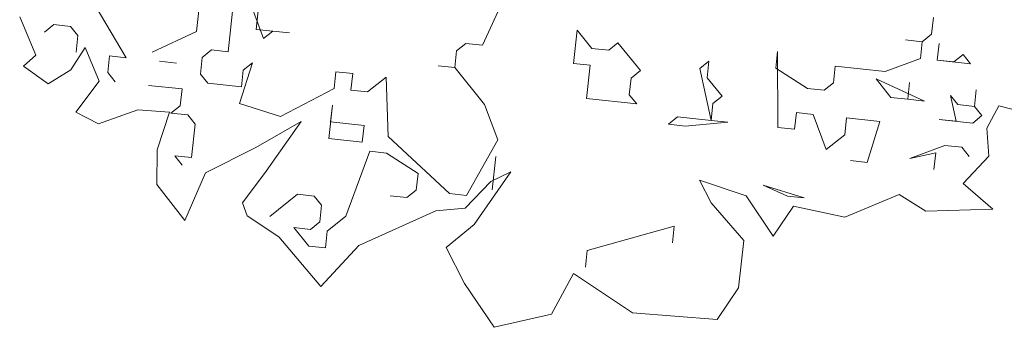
# Model space of a CAD drawing. Header units: metres. Extents: x -228 to 168, y -124 to 293.
# Tile 200 of 256: x -184.19 to -178.37, y 117.17 to 118.99. Entities that reach past the tile are written whole.
import ezdxf

# ---------------------------------------------------------------- set-up
doc = ezdxf.new("R2010")
doc.units = ezdxf.units.M
doc.header["$MEASUREMENT"] = 0
doc.layers.add('Bepflanzung.3 _ UMGEBUNG', color=7, linetype='Continuous')

msp = doc.modelspace()

# ---------------------------------------------------------------- linework, layer by layer
at = {"layer": 'Bepflanzung.3 _ UMGEBUNG', "color": 33, "linetype": 'Continuous', "lineweight": 18, "true_color": 0xa89c73}
for p, q in [((-183.8189, 119.1907), (-183.5647, 118.7634)), ((-182.7756, 119.1288), (-182.7968, 118.931)), ((-181.457, 118.8373), (-181.3264, 119.1233)), ((-183.1481, 118.9187), (-183.1269, 119.1164)), ((-182.9292, 119.0952), (-182.961, 118.7987)), ((-182.7527, 118.8763), (-182.8303, 119.0846)), ((-184.195, 119.0053), (-184.1002, 118.7779)), ((-183.9936, 118.9594), (-184.0484, 118.9153)), ((-183.8948, 118.9488), (-183.9936, 118.9594)), ((-183.8507, 118.8941), (-183.8948, 118.9488)), ((-178.8003, 118.9024), (-178.7897, 119.0012)), ((-183.8613, 118.7952), (-183.8507, 118.8941)), ((-183.4111, 118.797), (-183.1481, 118.9187)), ((-182.7968, 118.931), (-182.5991, 118.9098)), ((-182.698, 118.9204), (-182.7527, 118.8763)), ((-182.5991, 118.9098), (-182.698, 118.9204)), ((-180.9186, 118.7296), (-180.8974, 118.9273)), ((-180.8974, 118.9273), (-180.8092, 118.8178)), ((-178.8551, 118.8582), (-178.8003, 118.9024)), ((-181.6106, 118.8038), (-181.5559, 118.8479)), ((-181.5559, 118.8479), (-181.457, 118.8373)), ((-180.7103, 118.8072), (-180.6556, 118.8514)), ((-180.6556, 118.8514), (-180.5232, 118.6872)), ((-178.8551, 118.8582), (-178.9539, 118.8688)), ((-178.9539, 118.8688), (-178.8551, 118.8582)), ((-178.8657, 118.7594), (-178.8551, 118.8582)), ((-178.7668, 118.7488), (-178.7562, 118.8476)), ((-178.7562, 118.8476), (-178.7668, 118.7488)), ((-184.1002, 118.7779), (-184.1731, 118.7125)), ((-183.8921, 118.6924), (-183.8079, 118.8236)), ((-183.8079, 118.8236), (-183.724, 118.6253)), ((-183.6636, 118.774), (-183.6742, 118.6752)), ((-183.5647, 118.7634), (-183.6636, 118.774)), ((-183.0599, 118.8093), (-183.1146, 118.7652)), ((-182.961, 118.7987), (-183.0599, 118.8093)), ((-181.6212, 118.705), (-181.6106, 118.8038)), ((-180.8092, 118.8178), (-180.7103, 118.8072)), ((-179.7112, 118.8001), (-179.7218, 118.7012)), ((-179.7095, 118.3499), (-179.7112, 118.8001)), ((-178.668, 118.7382), (-178.6132, 118.7823)), ((-178.6132, 118.7823), (-178.5691, 118.7276)), ((-183.2682, 118.7316), (-183.367, 118.7422)), ((-183.1146, 118.7652), (-183.1252, 118.6663)), ((-182.818, 118.7333), (-182.894, 118.4915)), ((-182.8728, 118.6892), (-182.818, 118.7333)), ((-181.6212, 118.705), (-181.7201, 118.7156)), ((-181.7201, 118.7156), (-181.6212, 118.705)), ((-180.8198, 118.719), (-180.9186, 118.7296)), ((-180.841, 118.5213), (-180.8198, 118.719)), ((-180.172, 118.6995), (-180.1172, 118.7436)), ((-180.1172, 118.7436), (-180.1278, 118.6448)), ((-179.074, 118.6817), (-178.8657, 118.7594)), ((-178.5691, 118.7276), (-178.7668, 118.7488)), ((-178.7668, 118.7488), (-178.668, 118.7382)), ((-184.1731, 118.7125), (-184.0272, 118.6088)), ((-184.0272, 118.6088), (-183.8921, 118.6924)), ((-183.6742, 118.6752), (-183.63, 118.6205)), ((-183.1252, 118.6663), (-183.0811, 118.6116)), ((-182.8834, 118.5904), (-182.8728, 118.6892)), ((-182.3344, 118.5815), (-182.3238, 118.6803)), ((-182.3238, 118.6803), (-182.2249, 118.6697)), ((-182.2249, 118.6697), (-182.2355, 118.5709)), ((-181.4447, 118.4861), (-181.6212, 118.705)), ((-180.5232, 118.6872), (-180.578, 118.6431)), ((-180.1049, 118.3924), (-180.172, 118.6995)), ((-179.7218, 118.7012), (-179.5347, 118.5812)), ((-179.3811, 118.6147), (-179.3705, 118.7135)), ((-179.3705, 118.7135), (-179.074, 118.6817)), ((-183.724, 118.6253), (-183.8627, 118.4404)), ((-183.2346, 118.5781), (-183.4323, 118.5993)), ((-183.0811, 118.6116), (-182.8834, 118.5904)), ((-182.1367, 118.5603), (-182.0272, 118.6485)), ((-182.0272, 118.6485), (-182.0149, 118.2972)), ((-180.578, 118.6431), (-180.5886, 118.5442)), ((-180.1278, 118.6448), (-180.0396, 118.5353)), ((-179.4359, 118.5706), (-179.3811, 118.6147)), ((-178.8428, 118.5069), (-179.1287, 118.6376)), ((-179.1287, 118.6376), (-179.0405, 118.5282)), ((-178.9416, 118.5176), (-178.931, 118.6164)), ((-178.931, 118.6164), (-178.9416, 118.5176)), ((-183.2452, 118.4792), (-183.2346, 118.5781)), ((-182.6521, 118.4156), (-182.3344, 118.5815)), ((-182.2355, 118.5709), (-182.1367, 118.5603)), ((-180.5886, 118.5442), (-180.5444, 118.4895)), ((-179.5347, 118.5812), (-179.4359, 118.5706)), ((-178.6557, 118.3869), (-178.6892, 118.5405)), ((-178.6892, 118.5405), (-178.6451, 118.4857)), ((-178.5462, 118.4751), (-178.5356, 118.574)), ((-178.5356, 118.574), (-178.5462, 118.4751)), ((-182.894, 118.4915), (-182.6521, 118.4156)), ((-182.3662, 118.2849), (-182.345, 118.4826)), ((-182.345, 118.4826), (-182.3556, 118.3838)), ((-181.3671, 118.2778), (-181.4447, 118.4861)), ((-180.5444, 118.4895), (-180.841, 118.5213)), ((-180.0943, 118.4912), (-180.1049, 118.3924)), ((-180.0396, 118.5353), (-180.0943, 118.4912)), ((-179.0405, 118.5282), (-178.9416, 118.5176)), ((-178.9416, 118.5176), (-178.8428, 118.5069)), ((-178.6451, 118.4857), (-178.5462, 118.4751)), ((-183.8627, 118.4404), (-183.7291, 118.3719)), ((-183.7291, 118.3719), (-183.497, 118.4538)), ((-183.497, 118.4538), (-183.3092, 118.4406)), ((-183.3092, 118.4406), (-183.3822, 118.2171)), ((-183.3, 118.4351), (-183.2452, 118.4792)), ((-183.2011, 118.4245), (-183.3, 118.4351)), ((-183.157, 118.3697), (-183.2011, 118.4245)), ((-179.6, 118.4382), (-179.6107, 118.3393)), ((-179.5012, 118.4276), (-179.6, 118.4382)), ((-179.4236, 118.2193), (-179.5012, 118.4276)), ((-178.5462, 118.4751), (-178.5021, 118.4204)), ((-178.474, 118.3468), (-178.402, 118.4793)), ((-178.402, 118.4793), (-177.9772, 118.3684)), ((-183.1782, 118.172), (-183.157, 118.3697)), ((-182.7988, 118.2317), (-182.53, 118.3851)), ((-182.53, 118.3851), (-182.7367, 118.0918)), ((-182.3556, 118.3838), (-182.1579, 118.3626)), ((-180.3573, 118.3694), (-180.3026, 118.4136)), ((-180.2585, 118.3588), (-180.3573, 118.3694)), ((-180.3026, 118.4136), (-180.1049, 118.3924)), ((-180.0061, 118.3817), (-180.2585, 118.3588)), ((-180.1049, 118.3924), (-180.0061, 118.3817)), ((-179.3035, 118.4064), (-179.3141, 118.3075)), ((-179.1058, 118.3852), (-179.3035, 118.4064)), ((-179.1817, 118.1433), (-179.1058, 118.3852)), ((-178.5568, 118.3763), (-178.7545, 118.3975)), ((-178.7545, 118.3975), (-178.6557, 118.3869)), ((-178.5021, 118.4204), (-178.5568, 118.3763)), ((-182.1579, 118.3626), (-182.1685, 118.2637)), ((-179.6107, 118.3393), (-179.7095, 118.3499)), ((-179.3141, 118.3075), (-179.4236, 118.2193)), ((-178.4614, 118.18), (-178.474, 118.3468)), ((-182.1685, 118.2637), (-182.3662, 118.2849)), ((-182.0149, 118.2972), (-181.6513, 117.9583)), ((-181.5524, 117.9477), (-181.3671, 118.2778)), ((-183.3822, 118.2171), (-183.3837, 118.0134)), ((-183.0953, 118.0812), (-182.7988, 118.2317)), ((-182.1244, 118.209), (-182.2656, 117.8242)), ((-182.0255, 118.1984), (-182.1244, 118.209)), ((-181.8384, 118.0783), (-182.0255, 118.1984)), ((-178.9293, 118.1663), (-178.721, 118.2439)), ((-178.7757, 118.1998), (-178.9293, 118.1663)), ((-178.7863, 118.1009), (-178.7757, 118.1998)), ((-178.721, 118.2439), (-178.6221, 118.2333)), ((-178.6221, 118.2333), (-178.578, 118.1786)), ((-183.2329, 118.1279), (-183.2771, 118.1826)), ((-183.2771, 118.1826), (-183.1782, 118.172)), ((-181.3989, 117.9812), (-181.3777, 118.1789)), ((-179.2806, 118.154), (-179.1817, 118.1433)), ((-178.6127, 118.0182), (-178.4614, 118.18)), ((-183.2183, 117.7997), (-183.0953, 118.0812)), ((-182.7367, 118.0918), (-182.8761, 117.9035)), ((-181.849, 117.9795), (-181.8384, 118.0783)), ((-181.2901, 118.0881), (-181.506, 117.7747)), ((-181.4085, 118.0307), (-181.2901, 118.0881)), ((-181.5587, 117.8715), (-181.4085, 118.0307)), ((-180.104, 117.9048), (-180.1738, 118.0385)), ((-180.1738, 118.0385), (-179.8964, 117.9456)), ((-178.4377, 117.866), (-178.6127, 118.0182)), ((-183.3837, 118.0134), (-183.2183, 117.7997)), ((-181.9037, 117.9354), (-181.849, 117.9795)), ((-181.6513, 117.9583), (-181.5524, 117.9477)), ((-179.6531, 117.9439), (-179.796, 118.0093)), ((-179.796, 118.0093), (-179.5542, 117.9333)), ((-182.8761, 117.9035), (-182.8498, 117.8272)), ((-182.5516, 117.9548), (-182.7157, 117.8225)), ((-182.4527, 117.9442), (-182.5516, 117.9548)), ((-182.4086, 117.8895), (-182.4527, 117.9442)), ((-182.0026, 117.946), (-181.9037, 117.9354)), ((-179.9107, 117.6807), (-180.104, 117.9048)), ((-179.8964, 117.9456), (-179.7371, 117.7061)), ((-179.5542, 117.9333), (-179.6531, 117.9439)), ((-179.3139, 117.82), (-178.9912, 117.9537)), ((-178.9912, 117.9537), (-178.8338, 117.8554)), ((-182.4192, 117.7907), (-182.4086, 117.8895)), ((-182.1892, 117.6516), (-181.7327, 117.8573)), ((-181.7327, 117.8573), (-181.5587, 117.8715)), ((-179.7371, 117.7061), (-179.6172, 117.8851)), ((-179.6172, 117.8851), (-179.3139, 117.82)), ((-178.8338, 117.8554), (-178.4377, 117.866)), ((-182.8498, 117.8272), (-182.6624, 117.7032)), ((-182.4739, 117.7465), (-182.4192, 117.7907)), ((-182.2656, 117.8242), (-182.3751, 117.7359)), ((-182.4845, 117.6477), (-182.5728, 117.7571)), ((-182.5728, 117.7571), (-182.4739, 117.7465)), ((-182.3751, 117.7359), (-182.3857, 117.6371)), ((-181.506, 117.7747), (-181.6715, 117.6396)), ((-180.8376, 117.621), (-180.3221, 117.7657)), ((-180.3221, 117.7657), (-180.3327, 117.6669)), ((-182.6624, 117.7032), (-182.4128, 117.4094)), ((-179.9416, 117.4008), (-179.9107, 117.6807)), ((-182.3857, 117.6371), (-182.4845, 117.6477)), ((-182.4128, 117.4094), (-182.1892, 117.6516)), ((-181.6715, 117.6396), (-181.5637, 117.4272)), ((-180.8482, 117.5222), (-180.8376, 117.621)), ((-181.0493, 117.2447), (-180.9186, 117.4853)), ((-180.9186, 117.4853), (-180.5689, 117.2531)), ((-181.5637, 117.4272), (-181.387, 117.1667)), ((-180.0678, 117.2124), (-179.9416, 117.4008)), ((-181.387, 117.1667), (-181.0493, 117.2447)), ((-180.5689, 117.2531), (-180.0678, 117.2124))]:
    msp.add_line(p, q, dxfattribs=at)

doc.saveas('drawing.dxf')
